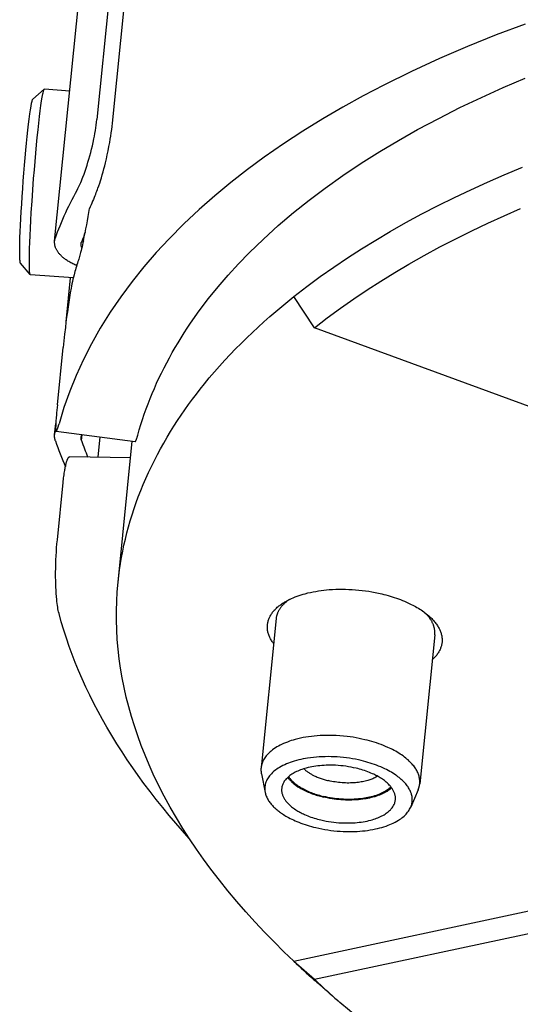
# Model space of a CAD drawing. Extents: x 0 to 1189, y 0 to 841.
# Tile 28 of 77: x 269 to 284, y 108 to 138. Entities that reach past the tile are written whole.
import ezdxf

# ---------------------------------------------------------------- set-up
doc = ezdxf.new("R2010")
doc.units = 0
doc.header["$LTSCALE"] = 65.395
doc.layers.add('mg_3d_BL7', color=7, linetype='CONTINUOUS')

# ---------------------------------------------------------------- blocks, each defined once
blk = doc.blocks.new('MG_3D_BL7', base_point=(391.459, 121.842))
at = {"layer": 'mg_3d_BL7', "color": 2, "linetype": 'CONTINUOUS'}
for p, q in [((275.45, 172.183), (271.65, 134.568)), ((272.12, 134.457), (275.92, 172.072)), ((270.38, 130.907), (274.459, 171.283)), ((270.069, 135.475), (269.726, 135.181)), ((270.069, 135.475), (270.074, 135.478)), ((270.074, 135.478), (270.074, 135.478)), ((270.836, 135.42), (270.074, 135.478)), ((269.646, 129.897), (269.352, 130.24)), ((269.639, 129.911), (269.639, 129.912)), ((269.651, 129.894), (269.646, 129.897)), ((270.94, 129.796), (269.651, 129.894)), ((270.723, 128.474), (270.857, 129.802)), ((278.198, 128.293), (277.577, 129.235)), ((285.333, 125.684), (278.198, 128.293)), ((270.461, 125.982), (270.635, 127.707)), ((270.38, 125.078), (270.414, 125.416)), ((270.426, 125.189), (272.803, 124.871)), ((271.187, 124.907), (271.205, 125.083)), ((271.693, 124.402), (271.754, 125.012)), ((272.289, 120.641), (272.717, 124.882)), ((272.667, 124.385), (270.839, 124.417)), ((270.461, 121.912), (270.635, 123.638)), ((277.044, 119.544), (276.591, 115.058)), ((281.82, 119.062), (281.367, 114.576)), ((276.601, 114.872), (276.715, 114.316)), ((281.32, 114.396), (281.097, 113.873)), ((277.577, 109.235), (287.877, 111.439)), ((278.198, 108.693), (288.162, 110.825)), ((277.577, 109.235), (278.198, 108.693)), ((278.964, 107.996), (278.36, 108.524))]:
    blk.add_line(p, q, dxfattribs=at)
for points in [[(284.537, 137.438), (283.67, 137.112), (282.809, 136.766), (281.958, 136.4), (281.116, 136.012), (280.284, 135.602), (279.664, 135.277), (279.051, 134.938), (278.446, 134.585), (277.85, 134.217), (277.264, 133.833), (276.689, 133.433), (276.182, 133.06), (275.685, 132.673), (275.2, 132.272), (274.728, 131.855), (274.269, 131.424), (273.825, 130.977), (273.439, 130.56), (273.067, 130.13), (272.711, 129.687), (272.372, 129.232), (272.052, 128.763), (271.752, 128.282), (271.489, 127.819), (271.247, 127.346), (271.025, 126.863), (270.832, 126.385), (270.66, 125.898), (270.511, 125.405)], [(274.468, 128.433), (274.733, 128.808), (275.01, 129.174), (275.299, 129.531), (275.6, 129.879), (275.91, 130.218), (276.23, 130.549), (276.662, 130.968), (277.109, 131.373), (277.568, 131.763), (278.038, 132.139), (278.519, 132.501), (279.057, 132.883), (279.605, 133.249), (280.163, 133.601), (280.729, 133.938), (281.303, 134.262), (281.937, 134.6), (282.578, 134.923), (283.226, 135.231), (283.88, 135.525), (284.541, 135.806)], [(269.639, 129.912), (269.634, 129.932), (269.631, 129.953), (269.627, 129.986), (269.625, 130.019), (269.622, 130.063), (269.621, 130.108), (269.619, 130.219), (269.619, 130.361), (269.621, 130.504), (269.626, 130.685), (269.632, 130.866), (269.641, 131.078), (269.651, 131.29), (269.664, 131.527), (269.677, 131.763), (269.699, 132.105), (269.723, 132.447), (269.748, 132.788), (269.769, 133.046), (269.79, 133.304), (269.812, 133.552), (269.835, 133.799), (269.857, 134.027), (269.88, 134.255), (269.902, 134.456), (269.925, 134.656), (269.945, 134.823), (269.968, 134.989), (269.988, 135.126), (270.007, 135.242), (270.024, 135.336), (270.032, 135.371), (270.041, 135.406), (270.048, 135.429), (270.056, 135.453), (270.059, 135.461), (270.063, 135.469), (270.069, 135.475)], [(277.577, 129.235), (277.972, 129.541), (278.374, 129.837), (278.782, 130.125), (279.197, 130.404), (279.617, 130.674), (280.043, 130.937), (280.473, 131.191), (280.951, 131.461), (281.433, 131.722), (281.92, 131.974), (282.412, 132.217), (282.908, 132.452), (283.407, 132.679), (283.91, 132.897), (284.46, 133.127)], [(269.352, 130.24), (269.348, 130.246), (269.345, 130.254), (269.343, 130.262), (269.339, 130.284), (269.337, 130.307), (269.334, 130.34), (269.332, 130.373), (269.329, 130.461), (269.328, 130.569), (269.329, 130.697), (269.332, 130.851), (269.336, 131.006), (269.343, 131.191), (269.352, 131.377), (269.362, 131.586), (269.374, 131.796), (269.388, 132.022), (269.402, 132.249), (269.419, 132.483), (269.436, 132.718), (269.454, 132.953), (269.474, 133.187), (269.493, 133.413), (269.514, 133.639), (269.534, 133.848), (269.555, 134.057), (269.575, 134.241), (269.596, 134.426), (269.614, 134.579), (269.634, 134.732), (269.653, 134.859), (269.67, 134.966), (269.686, 135.052), (269.693, 135.085), (269.701, 135.117), (269.707, 135.138), (269.714, 135.16), (269.717, 135.168), (269.721, 135.175), (269.726, 135.181)], [(271.057, 132.442), (271.08, 132.484), (271.102, 132.527), (271.122, 132.57), (271.142, 132.614), (271.166, 132.667), (271.189, 132.721), (271.211, 132.776), (271.232, 132.831), (271.265, 132.919), (271.296, 133.008), (271.327, 133.098), (271.356, 133.188), (271.383, 133.278), (271.41, 133.369), (271.438, 133.47), (271.465, 133.571), (271.491, 133.673), (271.515, 133.774), (271.538, 133.876), (271.559, 133.979), (271.576, 134.062), (271.591, 134.146), (271.605, 134.23), (271.619, 134.314), (271.631, 134.399), (271.641, 134.483), (271.65, 134.568)], [(271.615, 132.325), (271.634, 132.368), (271.651, 132.411), (271.668, 132.455), (271.684, 132.499), (271.71, 132.572), (271.735, 132.645), (271.759, 132.719), (271.786, 132.808), (271.813, 132.899), (271.838, 132.989), (271.862, 133.08), (271.886, 133.17), (271.908, 133.262), (271.937, 133.383), (271.964, 133.505), (271.99, 133.627), (272.014, 133.749), (272.037, 133.872), (272.054, 133.969), (272.069, 134.066), (272.084, 134.164), (272.097, 134.261), (272.11, 134.359), (272.12, 134.457)], [(278.198, 128.293), (278.585, 128.592), (278.978, 128.883), (279.379, 129.165), (279.785, 129.438), (280.197, 129.703), (280.614, 129.96), (281.036, 130.209), (281.504, 130.474), (281.977, 130.73), (282.454, 130.976), (282.936, 131.215), (283.421, 131.445), (283.911, 131.667), (284.404, 131.882)], [(270.402, 131.004), (270.435, 131.095), (270.47, 131.187), (270.505, 131.277), (270.542, 131.368), (270.583, 131.468), (270.626, 131.568), (270.669, 131.667), (270.714, 131.765), (270.76, 131.864), (270.807, 131.961), (270.855, 132.058), (270.904, 132.155), (270.954, 132.251), (271.005, 132.347), (271.057, 132.442)], [(270.38, 130.907), (270.38, 130.913), (270.381, 130.918), (270.382, 130.924), (270.383, 130.929), (270.383, 130.934), (270.384, 130.94), (270.386, 130.945), (270.387, 130.951), (270.388, 130.956), (270.389, 130.962), (270.39, 130.967), (270.392, 130.972), (270.393, 130.978), (270.395, 130.983), (270.397, 130.988), (270.398, 130.994), (270.4, 130.999), (270.402, 131.004)], [(271.044, 130.166), (271.014, 130.18), (270.983, 130.193), (270.953, 130.208), (270.924, 130.223), (270.894, 130.238), (270.865, 130.254), (270.836, 130.271), (270.808, 130.288), (270.78, 130.305), (270.752, 130.324), (270.731, 130.338), (270.71, 130.353), (270.689, 130.369), (270.668, 130.384), (270.648, 130.4), (270.629, 130.417), (270.609, 130.434), (270.59, 130.452), (270.572, 130.47), (270.554, 130.488), (270.536, 130.507), (270.523, 130.522), (270.51, 130.537), (270.498, 130.553), (270.486, 130.568), (270.475, 130.585), (270.464, 130.601), (270.453, 130.618), (270.443, 130.635), (270.434, 130.652), (270.425, 130.67), (270.417, 130.688), (270.409, 130.706), (270.404, 130.722), (270.398, 130.738), (270.393, 130.755), (270.389, 130.771), (270.386, 130.788), (270.383, 130.805), (270.381, 130.822), (270.379, 130.839), (270.378, 130.856), (270.378, 130.873), (270.378, 130.89), (270.38, 130.907)], [(271.245, 130.915), (271.231, 130.855), (271.218, 130.796), (271.203, 130.737), (271.189, 130.678), (271.174, 130.618), (271.159, 130.559), (271.149, 130.521), (271.138, 130.482), (271.128, 130.443), (271.117, 130.405), (271.106, 130.366), (271.094, 130.328), (271.082, 130.29)], [(271.197, 130.711), (271.195, 130.715), (271.193, 130.719), (271.192, 130.723), (271.19, 130.727), (271.189, 130.731), (271.187, 130.736), (271.186, 130.74), (271.184, 130.744), (271.183, 130.748), (271.182, 130.752), (271.181, 130.756), (271.18, 130.76), (271.179, 130.764), (271.178, 130.768), (271.178, 130.772), (271.177, 130.777), (271.176, 130.781), (271.176, 130.785), (271.176, 130.789), (271.175, 130.793), (271.175, 130.797), (271.175, 130.802), (271.175, 130.806), (271.175, 130.81), (271.175, 130.814), (271.175, 130.818), (271.175, 130.823), (271.176, 130.827)], [(271.176, 130.827), (271.176, 130.829), (271.176, 130.832), (271.177, 130.835), (271.177, 130.838), (271.178, 130.84), (271.178, 130.843), (271.179, 130.846), (271.179, 130.849), (271.18, 130.851), (271.18, 130.854), (271.181, 130.857), (271.182, 130.859), (271.183, 130.862), (271.183, 130.865), (271.184, 130.867), (271.185, 130.87), (271.186, 130.873), (271.187, 130.875)], [(269.646, 129.897), (269.646, 129.897), (269.645, 129.897), (269.645, 129.898), (269.645, 129.898), (269.645, 129.898), (269.644, 129.899), (269.644, 129.899), (269.644, 129.899), (269.644, 129.9), (269.643, 129.9), (269.643, 129.901), (269.643, 129.901), (269.643, 129.902), (269.642, 129.903), (269.642, 129.903), (269.642, 129.904), (269.642, 129.904), (269.641, 129.905), (269.641, 129.905), (269.641, 129.906), (269.641, 129.907), (269.64, 129.907), (269.64, 129.908), (269.64, 129.908), (269.64, 129.909), (269.64, 129.909), (269.639, 129.91), (269.639, 129.911)], [(270.964, 129.891), (270.946, 129.824), (270.93, 129.757), (270.915, 129.69), (270.901, 129.622), (270.888, 129.554), (270.875, 129.486), (270.85, 129.348), (270.827, 129.209), (270.805, 129.07), (270.785, 128.931), (270.762, 128.775), (270.741, 128.618), (270.721, 128.462), (270.702, 128.305), (270.679, 128.106), (270.656, 127.907), (270.635, 127.707)], [(274.189, 125.672), (274.299, 125.832), (274.412, 125.99), (274.527, 126.146), (274.644, 126.301), (274.764, 126.455), (274.885, 126.606), (275.035, 126.788), (275.188, 126.967), (275.343, 127.144), (275.502, 127.319), (275.662, 127.491), (275.826, 127.661), (275.991, 127.828), (276.16, 127.994), (276.33, 128.157), (276.502, 128.318), (276.677, 128.476), (276.853, 128.632), (277.032, 128.786), (277.212, 128.938), (277.394, 129.088), (277.577, 129.235)], [(272.88, 125.064), (272.926, 125.224), (272.974, 125.383), (273.024, 125.542), (273.078, 125.699), (273.133, 125.856), (273.192, 126.012), (273.252, 126.167), (273.315, 126.321), (273.381, 126.475), (273.448, 126.627), (273.518, 126.778), (273.593, 126.935), (273.671, 127.09), (273.751, 127.244), (273.833, 127.397), (273.918, 127.549), (274.004, 127.7), (274.093, 127.849), (274.184, 127.997), (274.276, 128.143), (274.371, 128.289), (274.468, 128.433)], [(270.461, 125.982), (270.453, 125.9), (270.445, 125.818), (270.438, 125.735), (270.431, 125.653), (270.427, 125.608), (270.423, 125.562), (270.42, 125.516), (270.418, 125.478), (270.415, 125.44), (270.413, 125.402), (270.412, 125.379), (270.411, 125.357), (270.411, 125.334), (270.41, 125.311), (270.41, 125.297), (270.41, 125.284), (270.41, 125.27), (270.411, 125.257), (270.411, 125.244), (270.412, 125.238), (270.412, 125.232), (270.413, 125.225), (270.413, 125.22), (270.414, 125.215), (270.415, 125.21), (270.417, 125.204), (270.417, 125.202), (270.418, 125.2), (270.418, 125.197), (270.419, 125.195), (270.42, 125.194), (270.421, 125.192), (270.423, 125.191), (270.424, 125.19), (270.426, 125.189)], [(272.289, 120.641), (272.31, 120.828), (272.334, 121.014), (272.362, 121.2), (272.393, 121.386), (272.428, 121.571), (272.466, 121.755), (272.508, 121.939), (272.553, 122.124), (272.602, 122.308), (272.655, 122.491), (272.711, 122.673), (272.77, 122.855), (272.833, 123.035), (272.898, 123.214), (272.97, 123.399), (273.046, 123.583), (273.124, 123.765), (273.206, 123.946), (273.292, 124.126), (273.38, 124.304), (273.471, 124.481), (273.566, 124.656), (273.663, 124.83), (273.763, 125.002), (273.865, 125.172), (273.971, 125.341), (274.079, 125.507), (274.189, 125.672)], [(270.426, 125.189), (270.427, 125.189), (270.428, 125.189), (270.429, 125.19), (270.43, 125.19), (270.431, 125.19), (270.432, 125.191), (270.433, 125.192), (270.434, 125.193), (270.435, 125.193), (270.436, 125.194), (270.436, 125.195), (270.437, 125.196), (270.438, 125.197), (270.439, 125.199), (270.439, 125.2), (270.44, 125.201), (270.441, 125.202), (270.442, 125.205), (270.444, 125.208), (270.446, 125.211), (270.447, 125.214), (270.449, 125.217), (270.45, 125.22), (270.452, 125.223), (270.453, 125.227), (270.455, 125.231), (270.457, 125.235), (270.458, 125.239), (270.46, 125.243), (270.463, 125.25), (270.465, 125.257), (270.468, 125.265), (270.471, 125.272), (270.473, 125.28), (270.476, 125.288), (270.478, 125.296), (270.481, 125.303), (270.483, 125.311), (270.488, 125.325), (270.492, 125.338), (270.496, 125.351), (270.5, 125.365), (270.503, 125.378), (270.511, 125.405)], [(270.402, 124.897), (270.399, 124.904), (270.397, 124.912), (270.395, 124.919), (270.393, 124.927), (270.391, 124.935), (270.389, 124.942), (270.387, 124.949), (270.386, 124.956), (270.385, 124.963), (270.383, 124.97), (270.382, 124.978), (270.381, 124.985), (270.38, 124.992), (270.38, 124.999), (270.379, 125.006), (270.379, 125.013), (270.378, 125.02), (270.378, 125.028), (270.378, 125.035), (270.378, 125.042), (270.378, 125.049), (270.378, 125.056), (270.379, 125.063), (270.379, 125.07), (270.38, 125.078)], [(270.38, 125.078), (270.38, 125.083), (270.381, 125.089), (270.382, 125.095), (270.383, 125.101), (270.384, 125.107), (270.385, 125.113), (270.386, 125.119), (270.387, 125.124), (270.389, 125.13), (270.39, 125.136), (270.392, 125.142), (270.393, 125.148), (270.395, 125.153), (270.397, 125.159), (270.398, 125.165), (270.4, 125.17), (270.403, 125.176), (270.405, 125.182), (270.407, 125.188), (270.41, 125.194), (270.412, 125.2)], [(271.176, 124.997), (271.176, 125.001), (271.177, 125.004), (271.177, 125.008), (271.178, 125.012), (271.178, 125.015), (271.179, 125.019), (271.18, 125.022), (271.181, 125.026), (271.182, 125.029), (271.183, 125.033), (271.184, 125.036), (271.185, 125.04), (271.186, 125.043), (271.187, 125.047), (271.189, 125.05), (271.19, 125.054), (271.191, 125.057), (271.193, 125.06), (271.194, 125.064), (271.196, 125.067), (271.197, 125.07), (271.199, 125.073), (271.2, 125.076), (271.202, 125.079), (271.204, 125.082), (271.206, 125.085)], [(272.803, 124.871), (272.804, 124.871), (272.805, 124.871), (272.806, 124.871), (272.807, 124.871), (272.808, 124.872), (272.809, 124.872), (272.81, 124.873), (272.81, 124.873), (272.811, 124.874), (272.812, 124.875), (272.813, 124.876), (272.813, 124.877), (272.814, 124.878), (272.815, 124.879), (272.815, 124.88), (272.816, 124.881), (272.816, 124.882), (272.818, 124.885), (272.82, 124.888), (272.822, 124.891), (272.823, 124.894), (272.824, 124.896), (272.826, 124.899), (272.827, 124.902), (272.828, 124.905), (272.829, 124.907), (272.831, 124.91), (272.832, 124.913), (272.833, 124.916), (272.834, 124.918), (272.836, 124.925), (272.839, 124.931), (272.841, 124.938), (272.844, 124.945), (272.846, 124.952), (272.848, 124.958), (272.851, 124.965), (272.853, 124.972), (272.855, 124.979), (272.859, 124.991), (272.863, 125.004), (272.866, 125.016), (272.87, 125.028), (272.873, 125.04), (272.88, 125.064)], [(271.187, 124.907), (271.186, 124.911), (271.184, 124.914), (271.183, 124.918), (271.182, 124.922), (271.181, 124.926), (271.18, 124.93), (271.179, 124.933), (271.179, 124.937), (271.178, 124.94), (271.177, 124.944), (271.177, 124.947), (271.176, 124.951), (271.176, 124.954), (271.176, 124.958), (271.175, 124.961), (271.175, 124.965), (271.175, 124.969), (271.175, 124.972), (271.175, 124.976), (271.175, 124.979), (271.175, 124.983), (271.175, 124.986), (271.175, 124.99), (271.175, 124.994), (271.176, 124.997)], [(270.635, 123.638), (270.64, 123.684), (270.645, 123.731), (270.651, 123.778), (270.657, 123.824), (270.663, 123.871), (270.67, 123.918), (270.677, 123.964), (270.682, 123.998), (270.688, 124.032), (270.694, 124.066), (270.7, 124.099), (270.706, 124.128), (270.712, 124.156), (270.719, 124.184), (270.726, 124.212), (270.731, 124.231), (270.736, 124.249), (270.741, 124.267), (270.747, 124.284), (270.753, 124.302), (270.756, 124.311), (270.759, 124.32), (270.763, 124.329), (270.767, 124.338), (270.771, 124.347), (270.776, 124.357), (270.781, 124.366), (270.783, 124.371), (270.786, 124.375), (270.789, 124.379), (270.791, 124.384), (270.794, 124.388), (270.797, 124.392), (270.8, 124.396), (270.804, 124.399), (270.807, 124.403), (270.811, 124.406), (270.814, 124.409), (270.818, 124.411), (270.822, 124.413), (270.826, 124.415), (270.83, 124.416), (270.835, 124.417), (270.839, 124.417)], [(270.511, 119.7), (270.499, 119.746), (270.489, 119.792), (270.48, 119.839), (270.472, 119.886), (270.463, 119.943), (270.455, 120.001), (270.448, 120.059), (270.442, 120.117), (270.434, 120.211), (270.427, 120.305), (270.421, 120.399), (270.417, 120.493), (270.414, 120.587), (270.412, 120.681), (270.41, 120.807), (270.41, 120.934), (270.412, 121.06), (270.415, 121.186), (270.42, 121.312), (270.425, 121.432), (270.432, 121.553), (270.44, 121.672), (270.45, 121.792), (270.461, 121.912)], [(277.577, 109.235), (277.279, 109.522), (276.985, 109.814), (276.695, 110.111), (276.412, 110.413), (276.134, 110.72), (275.861, 111.033), (275.595, 111.351), (275.336, 111.674), (275.083, 112.003), (274.862, 112.304), (274.648, 112.608), (274.44, 112.918), (274.239, 113.232), (274.045, 113.55), (273.858, 113.873), (273.68, 114.199), (273.51, 114.531), (273.349, 114.866), (273.222, 115.15), (273.1, 115.437), (272.986, 115.727), (272.879, 116.02), (272.779, 116.315), (272.691, 116.601), (272.61, 116.889), (272.536, 117.179), (272.47, 117.472), (272.412, 117.765), (272.363, 118.052), (272.322, 118.34), (272.289, 118.629), (272.264, 118.919), (272.248, 119.21), (272.24, 119.496), (272.24, 119.783), (272.248, 120.069), (272.264, 120.355), (272.289, 120.641)], [(277.337, 120.065), (277.392, 120.095), (277.448, 120.123), (277.505, 120.15), (277.562, 120.175), (277.621, 120.199), (277.68, 120.221), (277.739, 120.242), (277.799, 120.261), (277.859, 120.279), (277.92, 120.296), (277.999, 120.317), (278.078, 120.335), (278.158, 120.352), (278.238, 120.366), (278.318, 120.38), (278.398, 120.391), (278.479, 120.401), (278.56, 120.41), (278.641, 120.417), (278.74, 120.423), (278.839, 120.428), (278.938, 120.43), (279.037, 120.431), (279.136, 120.43), (279.236, 120.426), (279.335, 120.421), (279.434, 120.414), (279.533, 120.405), (279.633, 120.395), (279.732, 120.382), (279.831, 120.367), (279.93, 120.351), (280.028, 120.332), (280.126, 120.312), (280.224, 120.29)], [(276.968, 118.793), (276.952, 118.815), (276.936, 118.837), (276.921, 118.86), (276.906, 118.884), (276.892, 118.908), (276.879, 118.932), (276.866, 118.957), (276.854, 118.982), (276.843, 119.007), (276.833, 119.032), (276.823, 119.058), (276.814, 119.084), (276.807, 119.111), (276.8, 119.137), (276.795, 119.162), (276.79, 119.186), (276.787, 119.211), (276.784, 119.236), (276.782, 119.261), (276.781, 119.285), (276.781, 119.31), (276.782, 119.335), (276.784, 119.359), (276.787, 119.384), (276.791, 119.408), (276.796, 119.432), (276.801, 119.456), (276.808, 119.48), (276.815, 119.505), (276.824, 119.529), (276.834, 119.554), (276.844, 119.577), (276.856, 119.601), (276.868, 119.624), (276.881, 119.647), (276.895, 119.67), (276.909, 119.692), (276.925, 119.714), (276.94, 119.735), (276.957, 119.756), (276.973, 119.776), (276.991, 119.796), (277.012, 119.819), (277.034, 119.841), (277.057, 119.863), (277.08, 119.885), (277.104, 119.905), (277.128, 119.925), (277.153, 119.944), (277.179, 119.963), (277.204, 119.981), (277.23, 119.999), (277.256, 120.016), (277.283, 120.033), (277.31, 120.049), (277.337, 120.065)], [(277.372, 120.068), (277.357, 120.057), (277.343, 120.045), (277.328, 120.033), (277.314, 120.02), (277.3, 120.008), (277.286, 119.995), (277.273, 119.982), (277.259, 119.969), (277.246, 119.955), (277.233, 119.941), (277.221, 119.927), (277.209, 119.913), (277.197, 119.898), (277.185, 119.883), (277.174, 119.868), (277.163, 119.853), (277.152, 119.837), (277.142, 119.821), (277.134, 119.807), (277.125, 119.793), (277.117, 119.778), (277.11, 119.764), (277.103, 119.749), (277.096, 119.734), (277.089, 119.719), (277.083, 119.703), (277.077, 119.688), (277.072, 119.672), (277.067, 119.657), (277.062, 119.641), (277.058, 119.625), (277.055, 119.609), (277.051, 119.593), (277.049, 119.577), (277.046, 119.561), (277.044, 119.544)], [(280.224, 120.29), (280.287, 120.274), (280.351, 120.258), (280.414, 120.241), (280.476, 120.222), (280.539, 120.203), (280.601, 120.183), (280.663, 120.162), (280.725, 120.14), (280.786, 120.117), (280.847, 120.093), (280.907, 120.068), (280.967, 120.042), (281.027, 120.015), (281.071, 119.994), (281.114, 119.973), (281.157, 119.951), (281.2, 119.928), (281.242, 119.905), (281.284, 119.881), (281.326, 119.856), (281.367, 119.831), (281.407, 119.805), (281.447, 119.778), (281.487, 119.75), (281.525, 119.721), (281.563, 119.692), (281.601, 119.662), (281.637, 119.63)], [(274.431, 112.932), (274.226, 113.16), (274.025, 113.391), (273.826, 113.625), (273.631, 113.861), (273.439, 114.101), (273.251, 114.343), (273.066, 114.588), (272.896, 114.822), (272.729, 115.058), (272.566, 115.296), (272.407, 115.537), (272.252, 115.781), (272.1, 116.027), (271.953, 116.276), (271.819, 116.513), (271.688, 116.753), (271.561, 116.994), (271.439, 117.238), (271.321, 117.484), (271.208, 117.733), (271.1, 117.983), (271.001, 118.223), (270.907, 118.465), (270.818, 118.709), (270.734, 118.954), (270.654, 119.201), (270.58, 119.45), (270.511, 119.7)], [(281.82, 119.062), (281.822, 119.079), (281.822, 119.097), (281.823, 119.114), (281.823, 119.132), (281.822, 119.149), (281.821, 119.167), (281.82, 119.184), (281.818, 119.201), (281.815, 119.219), (281.812, 119.237), (281.809, 119.255), (281.805, 119.272), (281.8, 119.29), (281.795, 119.308), (281.789, 119.325), (281.783, 119.343), (281.777, 119.36), (281.77, 119.377), (281.763, 119.395), (281.754, 119.413), (281.746, 119.43), (281.737, 119.448), (281.727, 119.465), (281.718, 119.482), (281.707, 119.499), (281.697, 119.516), (281.686, 119.533), (281.675, 119.549), (281.663, 119.565), (281.652, 119.581), (281.64, 119.597), (281.627, 119.612), (281.615, 119.628), (281.602, 119.643), (281.589, 119.657), (281.576, 119.672), (281.562, 119.687)], [(281.637, 119.63), (281.661, 119.61), (281.684, 119.588), (281.707, 119.567), (281.729, 119.545), (281.751, 119.522), (281.772, 119.499), (281.793, 119.476), (281.814, 119.452), (281.834, 119.427), (281.853, 119.402), (281.871, 119.377), (281.889, 119.351), (281.906, 119.325), (281.923, 119.297), (281.936, 119.275), (281.948, 119.251), (281.96, 119.228), (281.971, 119.204), (281.982, 119.179), (281.991, 119.155), (282, 119.13), (282.009, 119.105), (282.016, 119.08), (282.022, 119.054), (282.028, 119.029), (282.033, 119.003), (282.036, 118.977), (282.039, 118.951), (282.041, 118.926), (282.041, 118.902), (282.041, 118.877), (282.04, 118.853), (282.038, 118.828), (282.035, 118.804), (282.031, 118.78), (282.026, 118.756), (282.02, 118.731), (282.013, 118.707), (282.006, 118.684), (281.997, 118.66), (281.988, 118.637), (281.978, 118.614), (281.966, 118.589), (281.953, 118.565), (281.94, 118.541), (281.925, 118.518), (281.91, 118.495), (281.894, 118.472), (281.877, 118.45), (281.86, 118.429), (281.842, 118.408), (281.823, 118.387), (281.804, 118.367), (281.785, 118.347), (281.765, 118.328), (281.744, 118.31)], [(279.718, 115.902), (279.629, 115.922), (279.54, 115.941), (279.451, 115.958), (279.361, 115.973), (279.272, 115.986), (279.182, 115.997), (279.072, 116.009), (278.963, 116.018), (278.854, 116.025), (278.744, 116.029), (278.635, 116.031), (278.546, 116.03), (278.458, 116.028), (278.37, 116.024), (278.282, 116.018), (278.194, 116.01), (278.106, 116), (278.024, 115.989), (277.943, 115.977), (277.863, 115.963), (277.782, 115.946), (277.702, 115.928), (277.623, 115.908), (277.562, 115.891), (277.502, 115.873), (277.443, 115.853), (277.384, 115.832), (277.325, 115.809), (277.268, 115.785), (277.211, 115.759), (277.162, 115.735), (277.115, 115.71), (277.068, 115.683), (277.022, 115.655), (276.977, 115.625), (276.933, 115.593), (276.891, 115.56), (276.861, 115.534), (276.831, 115.507), (276.803, 115.479), (276.776, 115.45), (276.75, 115.42), (276.725, 115.389), (276.702, 115.356), (276.681, 115.322), (276.664, 115.292), (276.648, 115.26), (276.634, 115.228), (276.622, 115.195), (276.611, 115.161), (276.602, 115.127), (276.596, 115.093), (276.591, 115.058)], [(281.367, 114.576), (281.369, 114.604), (281.37, 114.632), (281.369, 114.66), (281.367, 114.688), (281.364, 114.717), (281.36, 114.745), (281.355, 114.772), (281.347, 114.802), (281.339, 114.831), (281.329, 114.86), (281.318, 114.888), (281.306, 114.916), (281.293, 114.943), (281.279, 114.97), (281.262, 115), (281.245, 115.029), (281.226, 115.057), (281.206, 115.085), (281.186, 115.112), (281.164, 115.138), (281.142, 115.164), (281.112, 115.197), (281.081, 115.229), (281.049, 115.26), (281.016, 115.291), (280.982, 115.32), (280.948, 115.348), (280.907, 115.381), (280.865, 115.412), (280.822, 115.442), (280.778, 115.471), (280.734, 115.499), (280.689, 115.527), (280.643, 115.553), (280.597, 115.578), (280.551, 115.602), (280.504, 115.626), (280.456, 115.649), (280.408, 115.671), (280.341, 115.7), (280.274, 115.728), (280.206, 115.754), (280.137, 115.779), (280.068, 115.803), (279.999, 115.825), (279.929, 115.846), (279.859, 115.866), (279.789, 115.885), (279.718, 115.902)], [(279.609, 115.273), (279.52, 115.293), (279.43, 115.311), (279.34, 115.328), (279.25, 115.342), (279.159, 115.355), (279.068, 115.366), (278.977, 115.375), (278.886, 115.382), (278.794, 115.387), (278.702, 115.39), (278.611, 115.392), (278.519, 115.391), (278.431, 115.389), (278.343, 115.384), (278.256, 115.378), (278.168, 115.37), (278.081, 115.36), (277.994, 115.347), (277.926, 115.336), (277.859, 115.323), (277.791, 115.309), (277.725, 115.294), (277.658, 115.276), (277.592, 115.257), (277.526, 115.237), (277.47, 115.217), (277.414, 115.196), (277.358, 115.174), (277.304, 115.15), (277.25, 115.124), (277.197, 115.096), (277.145, 115.066), (277.107, 115.044), (277.071, 115.019), (277.035, 114.994), (277, 114.967), (276.966, 114.94), (276.933, 114.91), (276.902, 114.879), (276.872, 114.847), (276.849, 114.818), (276.826, 114.789), (276.805, 114.758), (276.785, 114.727), (276.768, 114.694), (276.752, 114.661), (276.738, 114.627), (276.726, 114.592), (276.717, 114.558), (276.711, 114.524), (276.706, 114.49), (276.704, 114.455), (276.703, 114.42), (276.705, 114.385), (276.709, 114.351), (276.715, 114.316)], [(281.097, 113.873), (281.108, 113.901), (281.117, 113.928), (281.125, 113.956), (281.132, 113.985), (281.137, 114.014), (281.141, 114.043), (281.143, 114.072), (281.143, 114.102), (281.142, 114.131), (281.139, 114.161), (281.135, 114.19), (281.13, 114.219), (281.123, 114.248), (281.115, 114.277), (281.104, 114.308), (281.092, 114.338), (281.079, 114.368), (281.064, 114.397), (281.048, 114.426), (281.032, 114.454), (281.014, 114.481), (280.992, 114.512), (280.97, 114.542), (280.946, 114.571), (280.922, 114.599), (280.896, 114.626), (280.87, 114.653), (280.843, 114.679), (280.812, 114.707), (280.78, 114.735), (280.747, 114.762), (280.713, 114.788), (280.679, 114.814), (280.644, 114.838), (280.609, 114.862), (280.562, 114.892), (280.515, 114.921), (280.466, 114.949), (280.418, 114.976), (280.368, 115.001), (280.318, 115.026), (280.256, 115.055), (280.194, 115.082), (280.131, 115.109), (280.067, 115.133), (280.003, 115.157), (279.938, 115.179), (279.873, 115.2), (279.807, 115.22), (279.742, 115.239), (279.676, 115.256), (279.609, 115.273)], [(276.591, 115.058), (276.59, 115.049), (276.59, 115.04), (276.589, 115.03), (276.589, 115.021), (276.588, 115.012), (276.588, 115.003), (276.588, 114.993), (276.588, 114.984), (276.589, 114.975), (276.589, 114.965), (276.59, 114.956), (276.59, 114.947), (276.591, 114.937), (276.592, 114.928), (276.593, 114.919), (276.595, 114.91), (276.596, 114.9), (276.598, 114.891), (276.599, 114.882), (276.601, 114.872)], [(279.453, 115.043), (279.376, 115.06), (279.3, 115.075), (279.223, 115.089), (279.145, 115.101), (279.067, 115.111), (278.989, 115.119), (278.911, 115.126), (278.833, 115.131), (278.755, 115.133), (278.676, 115.135), (278.613, 115.134), (278.55, 115.132), (278.487, 115.129), (278.423, 115.125), (278.36, 115.12), (278.297, 115.113), (278.239, 115.105), (278.181, 115.096), (278.123, 115.086), (278.066, 115.074), (278.008, 115.061), (277.951, 115.047), (277.908, 115.035), (277.865, 115.021), (277.822, 115.007), (277.78, 114.992), (277.738, 114.976), (277.697, 114.958), (277.656, 114.94), (277.621, 114.923), (277.587, 114.904), (277.554, 114.885), (277.521, 114.865), (277.489, 114.844), (277.457, 114.821), (277.427, 114.797), (277.405, 114.779), (277.384, 114.759), (277.364, 114.739), (277.344, 114.719), (277.326, 114.697), (277.308, 114.674), (277.292, 114.651), (277.276, 114.627), (277.264, 114.605), (277.253, 114.582), (277.243, 114.559), (277.234, 114.535), (277.226, 114.511), (277.22, 114.487), (277.215, 114.462), (277.212, 114.438)], [(277.881, 115.026), (277.898, 115.01), (277.916, 114.995), (277.934, 114.979), (277.952, 114.965), (277.971, 114.95), (277.99, 114.936), (278.009, 114.923), (278.028, 114.91), (278.048, 114.897), (278.068, 114.885), (278.089, 114.872), (278.109, 114.861), (278.13, 114.849), (278.151, 114.838), (278.172, 114.828), (278.193, 114.817), (278.222, 114.803), (278.252, 114.79), (278.281, 114.777), (278.311, 114.765), (278.341, 114.753), (278.371, 114.742), (278.402, 114.731), (278.432, 114.721), (278.463, 114.711), (278.494, 114.702), (278.525, 114.693), (278.556, 114.684), (278.587, 114.676), (278.618, 114.669)], [(280.634, 114.092), (280.636, 114.112), (280.637, 114.132), (280.636, 114.153), (280.635, 114.173), (280.633, 114.193), (280.63, 114.213), (280.626, 114.233), (280.621, 114.254), (280.614, 114.275), (280.607, 114.295), (280.6, 114.316), (280.591, 114.336), (280.582, 114.355), (280.572, 114.375), (280.56, 114.396), (280.547, 114.417), (280.533, 114.437), (280.519, 114.457), (280.505, 114.476), (280.489, 114.495), (280.474, 114.513), (280.452, 114.537), (280.43, 114.56), (280.407, 114.583), (280.383, 114.604), (280.359, 114.625), (280.334, 114.646), (280.305, 114.669), (280.275, 114.691), (280.244, 114.713), (280.213, 114.734), (280.181, 114.754), (280.149, 114.773), (280.116, 114.792), (280.083, 114.81), (280.05, 114.828), (280.016, 114.845), (279.982, 114.861), (279.948, 114.877), (279.9, 114.897), (279.851, 114.917), (279.802, 114.936), (279.753, 114.954), (279.704, 114.971), (279.654, 114.987), (279.604, 115.002), (279.554, 115.017), (279.503, 115.03), (279.453, 115.043)], [(277.393, 114.768), (277.408, 114.748), (277.424, 114.728), (277.441, 114.708), (277.457, 114.69), (277.475, 114.671), (277.493, 114.653), (277.511, 114.635), (277.53, 114.618), (277.549, 114.601), (277.568, 114.585), (277.594, 114.564), (277.62, 114.544), (277.646, 114.525), (277.673, 114.506), (277.701, 114.488), (277.728, 114.47), (277.757, 114.453), (277.785, 114.437), (277.813, 114.421), (277.852, 114.4), (277.89, 114.38), (277.929, 114.361), (277.969, 114.343), (278.009, 114.325), (278.049, 114.308), (278.089, 114.292), (278.13, 114.277), (278.171, 114.262), (278.212, 114.248), (278.254, 114.235), (278.295, 114.222), (278.337, 114.21), (278.379, 114.198), (278.421, 114.188), (278.463, 114.177)], [(277.418, 114.79), (277.433, 114.769), (277.448, 114.749), (277.463, 114.73), (277.479, 114.711), (277.496, 114.692), (277.514, 114.674), (277.531, 114.657), (277.549, 114.639), (277.568, 114.622), (277.587, 114.606), (277.612, 114.585), (277.638, 114.565), (277.664, 114.545), (277.69, 114.526), (277.717, 114.508), (277.744, 114.49), (277.772, 114.473), (277.8, 114.456), (277.828, 114.44), (277.866, 114.419), (277.905, 114.399), (277.943, 114.38), (277.983, 114.361), (278.022, 114.344), (278.062, 114.327), (278.103, 114.311), (278.143, 114.295), (278.184, 114.28), (278.225, 114.266), (278.267, 114.253), (278.308, 114.24), (278.35, 114.228), (278.392, 114.217), (278.434, 114.206), (278.476, 114.195)], [(280.097, 114.802), (280.07, 114.786), (280.042, 114.77), (280.014, 114.756), (279.985, 114.742), (279.956, 114.729), (279.927, 114.717), (279.897, 114.706), (279.867, 114.695), (279.837, 114.685), (279.806, 114.676), (279.766, 114.664), (279.725, 114.654), (279.685, 114.645), (279.644, 114.636), (279.603, 114.629), (279.562, 114.622), (279.52, 114.617), (279.479, 114.612), (279.438, 114.608), (279.387, 114.604), (279.335, 114.601), (279.284, 114.599), (279.233, 114.598), (279.182, 114.598), (279.13, 114.6), (279.079, 114.602), (279.028, 114.605), (278.976, 114.61), (278.925, 114.615), (278.873, 114.621), (278.822, 114.629), (278.77, 114.637), (278.719, 114.647), (278.669, 114.657), (278.618, 114.669)], [(277.212, 114.438), (277.21, 114.418), (277.21, 114.397), (277.21, 114.377), (277.211, 114.357), (277.214, 114.337), (277.217, 114.317), (277.221, 114.297), (277.226, 114.276), (277.232, 114.255), (277.239, 114.234), (277.247, 114.214), (277.255, 114.194), (277.265, 114.174), (277.275, 114.155), (277.287, 114.134), (277.3, 114.113), (277.313, 114.093), (277.327, 114.073), (277.342, 114.054), (277.357, 114.035), (277.373, 114.016), (277.394, 113.992), (277.417, 113.969), (277.44, 113.947), (277.463, 113.925), (277.487, 113.904), (277.512, 113.884), (277.542, 113.861), (277.572, 113.838), (277.603, 113.817), (277.634, 113.796), (277.666, 113.776), (277.698, 113.756), (277.73, 113.738), (277.763, 113.719), (277.797, 113.702), (277.83, 113.685), (277.864, 113.669), (277.899, 113.653), (277.947, 113.632), (277.995, 113.612), (278.044, 113.593), (278.093, 113.575), (278.142, 113.558), (278.192, 113.542), (278.242, 113.527), (278.293, 113.513), (278.343, 113.5), (278.394, 113.487)], [(280.523, 114.452), (280.497, 114.429), (280.469, 114.406), (280.441, 114.385), (280.412, 114.365), (280.382, 114.346), (280.352, 114.328), (280.321, 114.311), (280.29, 114.294), (280.258, 114.279), (280.226, 114.264), (280.193, 114.25), (280.16, 114.237), (280.111, 114.218), (280.061, 114.201), (280.011, 114.186), (279.96, 114.172), (279.909, 114.159), (279.858, 114.147), (279.807, 114.136), (279.756, 114.127), (279.704, 114.119), (279.652, 114.111), (279.587, 114.103), (279.521, 114.097), (279.456, 114.092), (279.39, 114.088), (279.325, 114.086), (279.259, 114.085), (279.193, 114.086), (279.128, 114.087), (279.062, 114.09), (278.995, 114.095), (278.928, 114.101), (278.861, 114.107), (278.794, 114.116), (278.727, 114.125), (278.661, 114.136), (278.595, 114.149), (278.529, 114.162), (278.463, 114.177)], [(280.503, 114.478), (280.478, 114.455), (280.452, 114.433), (280.425, 114.411), (280.397, 114.391), (280.368, 114.372), (280.339, 114.353), (280.309, 114.336), (280.278, 114.32), (280.247, 114.304), (280.216, 114.289), (280.184, 114.275), (280.152, 114.261), (280.104, 114.243), (280.055, 114.225), (280.006, 114.209), (279.956, 114.195), (279.906, 114.182), (279.856, 114.17), (279.806, 114.159), (279.755, 114.149), (279.704, 114.141), (279.653, 114.133), (279.589, 114.125), (279.524, 114.118), (279.459, 114.113), (279.394, 114.109), (279.329, 114.107), (279.264, 114.106), (279.199, 114.106), (279.134, 114.107), (279.069, 114.11), (279.003, 114.114), (278.936, 114.12), (278.87, 114.127), (278.803, 114.135), (278.737, 114.144), (278.672, 114.155), (278.606, 114.167), (278.541, 114.18), (278.476, 114.195)], [(281.32, 114.396), (281.324, 114.404), (281.327, 114.413), (281.33, 114.422), (281.334, 114.431), (281.337, 114.44), (281.34, 114.449), (281.343, 114.457), (281.345, 114.466), (281.348, 114.475), (281.35, 114.484), (281.353, 114.493), (281.355, 114.502), (281.357, 114.511), (281.359, 114.521), (281.36, 114.53), (281.362, 114.539), (281.363, 114.548), (281.365, 114.557), (281.366, 114.566), (281.367, 114.576)], [(276.715, 114.316), (276.722, 114.287), (276.73, 114.258), (276.74, 114.229), (276.75, 114.201), (276.762, 114.173), (276.775, 114.146), (276.789, 114.119), (276.804, 114.092), (276.82, 114.066), (276.838, 114.041), (276.856, 114.015), (276.874, 113.991), (276.894, 113.966), (276.914, 113.943), (276.935, 113.919), (276.957, 113.896), (276.979, 113.874), (277.002, 113.852), (277.025, 113.831), (277.049, 113.81), (277.073, 113.789), (277.098, 113.769), (277.122, 113.75), (277.147, 113.731), (277.172, 113.712), (277.198, 113.695), (277.233, 113.67), (277.269, 113.647), (277.305, 113.624), (277.342, 113.602), (277.379, 113.581), (277.416, 113.561), (277.465, 113.535), (277.514, 113.511), (277.564, 113.487), (277.615, 113.464), (277.666, 113.442), (277.727, 113.417), (277.79, 113.392), (277.853, 113.37), (277.916, 113.348), (277.98, 113.328), (278.043, 113.308), (278.108, 113.29), (278.172, 113.273), (278.237, 113.257)], [(278.394, 113.487), (278.47, 113.47), (278.547, 113.454), (278.624, 113.441), (278.701, 113.429), (278.779, 113.419), (278.857, 113.41), (278.935, 113.404), (279.013, 113.399), (279.092, 113.396), (279.17, 113.395), (279.233, 113.396), (279.297, 113.397), (279.36, 113.4), (279.423, 113.404), (279.486, 113.41), (279.549, 113.417), (279.607, 113.424), (279.665, 113.433), (279.723, 113.444), (279.781, 113.455), (279.838, 113.468), (279.895, 113.483), (279.938, 113.495), (279.981, 113.508), (280.024, 113.522), (280.066, 113.538), (280.108, 113.554), (280.15, 113.571), (280.19, 113.59), (280.225, 113.607), (280.259, 113.625), (280.293, 113.644), (280.326, 113.664), (280.358, 113.686), (280.389, 113.708), (280.419, 113.732), (280.441, 113.751), (280.462, 113.77), (280.483, 113.79), (280.502, 113.811), (280.521, 113.833), (280.538, 113.855), (280.555, 113.878), (280.57, 113.903), (280.582, 113.925), (280.594, 113.947), (280.604, 113.97), (280.613, 113.994), (280.62, 114.018), (280.626, 114.043), (280.631, 114.067), (280.634, 114.092)], [(278.237, 113.257), (278.328, 113.236), (278.419, 113.218), (278.51, 113.201), (278.602, 113.186), (278.694, 113.174), (278.786, 113.163), (278.879, 113.154), (278.972, 113.147), (279.065, 113.142), (279.158, 113.139), (279.238, 113.138), (279.319, 113.138), (279.4, 113.14), (279.48, 113.144), (279.56, 113.149), (279.641, 113.156), (279.721, 113.164), (279.8, 113.174), (279.88, 113.187), (279.959, 113.201), (280.038, 113.217), (280.101, 113.231), (280.165, 113.247), (280.228, 113.264), (280.29, 113.283), (280.352, 113.304), (280.413, 113.326), (280.467, 113.347), (280.52, 113.37), (280.572, 113.394), (280.624, 113.42), (280.674, 113.447), (280.724, 113.477), (280.759, 113.499), (280.794, 113.523), (280.829, 113.549), (280.862, 113.575), (280.894, 113.602), (280.925, 113.631), (280.955, 113.662), (280.979, 113.689), (281.003, 113.717), (281.025, 113.747), (281.045, 113.777), (281.064, 113.808), (281.082, 113.84), (281.097, 113.873)], [(285.443, 103.582), (285.044, 103.8), (284.648, 104.023), (284.255, 104.249), (283.864, 104.48), (283.475, 104.716), (283.089, 104.955), (282.706, 105.2), (282.326, 105.449), (281.948, 105.702), (281.638, 105.916), (281.33, 106.133), (281.025, 106.354), (280.722, 106.577), (280.422, 106.805), (280.124, 107.036), (279.83, 107.27), (279.538, 107.509), (279.25, 107.751), (278.964, 107.996)]]:
    blk.add_lwpolyline(points, dxfattribs=at)
for centre, radius, start, end in [((282.239, 127.609), 11.623, 156.0624, 158.4163), ((256.743, 134.188), 14.867, 347.2822, 351.0869), ((279.87, 127.744), 9.23, 158.1706, 160.1678), ((281.518, 126.975), 10.95, 162.381, 164.5556), ((270.821, 125.023), 0.445, 155.4275, 156.4825), ((281.074, 128.555), 11.282, 198.9187, 203.1802), ((281.449, 128.419), 10.846, 198.8939, 201.7047), ((278.201, 118.999), 1.353, 123.7473, 127.7764), ((280.534, 118.717), 1.413, 43.3149, 44.6686), ((296.013, 128.752), 26.848, 226.6311, 228.3882), ((296.66, 129.477), 27.819, 228.3842, 228.8654), ((295.762, 127.277), 25.571, 226.6175, 227.1378), ((296.589, 128.178), 26.795, 227.1507, 228.8692)]:
    blk.add_arc(centre, radius, start, end, dxfattribs=at)

msp = doc.modelspace()

# ---------------------------------------------------------------- block references
at = {"layer": 'mg_3d_BL7'}
msp.add_blockref('MG_3D_BL7', (391.459, 121.842), dxfattribs=at)

doc.saveas('drawing.dxf')
